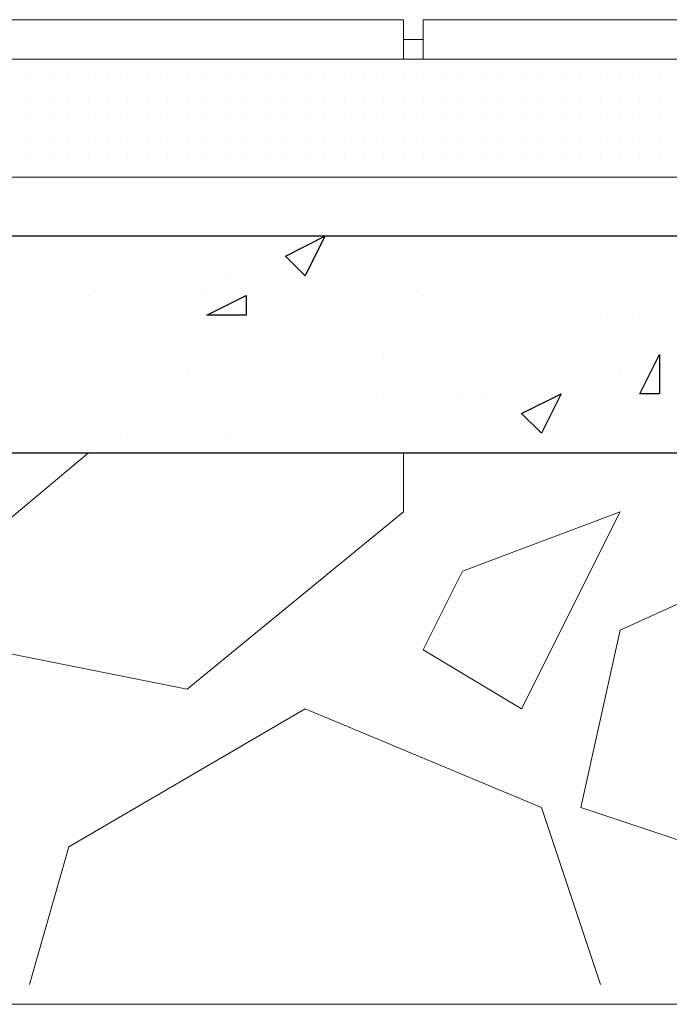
# Model space of a CAD drawing. Header units: metres. Extents: x 5.7 to 89.8, y 4 to 63.5.
# Tile 48 of 256: x 13.347 to 13.665, y 45.389 to 45.87. Entities that reach past the tile are written whole.
import ezdxf

# ---------------------------------------------------------------- set-up
doc = ezdxf.new("R2010")
doc.units = ezdxf.units.M
doc.header["$MEASUREMENT"] = 0
for name, color, linetype in [('PDF17_hatch', 7, 'Continuous'), ('PDF17_hatch-borshi', 7, 'Continuous'), ('PDF17_kaff', 7, 'Continuous')]:
    doc.layers.add(name, color=color, linetype=linetype)

msp = doc.modelspace()

# ---------------------------------------------------------------- linework, layer by layer
at = {"layer": 'PDF17_hatch', "lineweight": 25}
for points in [[(13.49652, 45.76425), (13.48689, 45.74499), (13.47726, 45.75462)], [(13.458, 45.72573), (13.43873, 45.72573), (13.458, 45.73536)], [(13.66025, 45.6872), (13.65062, 45.6872), (13.66025, 45.70646)], [(13.6121, 45.6872), (13.60246, 45.66794), (13.59283, 45.67757)]]:
    msp.add_lwpolyline(points, close=True, dxfattribs=at)
for points in [[(13.57357, 45.76425), (13.57357, 45.76425)], [(13.48689, 45.75462), (13.48689, 45.75462)], [(13.44837, 45.74499), (13.44837, 45.74499)], [(13.38095, 45.73536), (13.38095, 45.73536)], [(13.38095, 45.73536), (13.38095, 45.73536)], [(13.43873, 45.73536), (13.43873, 45.73536)], [(13.54468, 45.73536), (13.54468, 45.73536)], [(13.63136, 45.72573), (13.63136, 45.72573)], [(13.65062, 45.72573), (13.65062, 45.72573)], [(13.52542, 45.70646), (13.52542, 45.70646)], [(13.4291, 45.69683), (13.4291, 45.69683)], [(13.64099, 45.69683), (13.64099, 45.69683)], [(13.52542, 45.6872), (13.52542, 45.6872)], [(13.56394, 45.6872), (13.56394, 45.6872)], [(13.57357, 45.6872), (13.57357, 45.6872)], [(13.40021, 45.66794), (13.40021, 45.66794)], [(13.44837, 45.66794), (13.44837, 45.66794)], [(13.63136, 45.65831), (13.63136, 45.65831)]]:
    msp.add_lwpolyline(points, dxfattribs=at)
at = {"layer": 'PDF17_hatch-borshi', "lineweight": 18}
for points in [[(13.35205, 45.85093), (13.35205, 45.85093)], [(13.36168, 45.85093), (13.36168, 45.85093)], [(13.36168, 45.85093), (13.36168, 45.85093)], [(13.37132, 45.85093), (13.37132, 45.85093)], [(13.38095, 45.85093), (13.38095, 45.85093)], [(13.38095, 45.85093), (13.38095, 45.85093)], [(13.39058, 45.85093), (13.39058, 45.85093)], [(13.39058, 45.85093), (13.39058, 45.85093)], [(13.40021, 45.85093), (13.40021, 45.85093)], [(13.40984, 45.85093), (13.40984, 45.85093)], [(13.41947, 45.85093), (13.41947, 45.85093)], [(13.41947, 45.85093), (13.41947, 45.85093)], [(13.43873, 45.85093), (13.43873, 45.85093)], [(13.458, 45.85093), (13.458, 45.85093)], [(13.46763, 45.85093), (13.46763, 45.85093)], [(13.48689, 45.85093), (13.48689, 45.85093)], [(13.48689, 45.85093), (13.48689, 45.85093)], [(13.50615, 45.85093), (13.50615, 45.85093)], [(13.50615, 45.85093), (13.50615, 45.85093)], [(13.54468, 45.85093), (13.54468, 45.85093)], [(13.56394, 45.85093), (13.56394, 45.85093)], [(13.56394, 45.85093), (13.56394, 45.85093)], [(13.5832, 45.85093), (13.5832, 45.85093)], [(13.59283, 45.85093), (13.59283, 45.85093)], [(13.59283, 45.85093), (13.59283, 45.85093)], [(13.60246, 45.85093), (13.60246, 45.85093)], [(13.60246, 45.85093), (13.60246, 45.85093)], [(13.6121, 45.85093), (13.6121, 45.85093)], [(13.64099, 45.85093), (13.64099, 45.85093)], [(13.35205, 45.8413), (13.35205, 45.8413)], [(13.35205, 45.8413), (13.35205, 45.8413)], [(13.36168, 45.8413), (13.36168, 45.8413)], [(13.36168, 45.8413), (13.36168, 45.8413)], [(13.36168, 45.8413), (13.36168, 45.8413)], [(13.36168, 45.8413), (13.36168, 45.8413)], [(13.37132, 45.8413), (13.37132, 45.8413)], [(13.37132, 45.8413), (13.37132, 45.8413)], [(13.38095, 45.8413), (13.38095, 45.8413)], [(13.38095, 45.8413), (13.38095, 45.8413)], [(13.38095, 45.8413), (13.38095, 45.8413)], [(13.38095, 45.8413), (13.38095, 45.8413)], [(13.38095, 45.8413), (13.38095, 45.8413)], [(13.39058, 45.8413), (13.39058, 45.8413)], [(13.39058, 45.8413), (13.39058, 45.8413)], [(13.39058, 45.8413), (13.39058, 45.8413)], [(13.40021, 45.8413), (13.40021, 45.8413)], [(13.40021, 45.8413), (13.40021, 45.8413)], [(13.40984, 45.8413), (13.40984, 45.8413)], [(13.40984, 45.8413), (13.40984, 45.8413)], [(13.40984, 45.8413), (13.40984, 45.8413)], [(13.41947, 45.8413), (13.41947, 45.8413)], [(13.41947, 45.8413), (13.41947, 45.8413)], [(13.41947, 45.8413), (13.41947, 45.8413)], [(13.41947, 45.8413), (13.41947, 45.8413)], [(13.4291, 45.8413), (13.4291, 45.8413)], [(13.4291, 45.8413), (13.4291, 45.8413)], [(13.43873, 45.8413), (13.43873, 45.8413)], [(13.43873, 45.8413), (13.43873, 45.8413)], [(13.43873, 45.8413), (13.43873, 45.8413)], [(13.43873, 45.8413), (13.43873, 45.8413)], [(13.44837, 45.8413), (13.44837, 45.8413)], [(13.44837, 45.8413), (13.44837, 45.8413)], [(13.44837, 45.8413), (13.44837, 45.8413)], [(13.458, 45.8413), (13.458, 45.8413)], [(13.458, 45.8413), (13.458, 45.8413)], [(13.458, 45.8413), (13.458, 45.8413)], [(13.458, 45.8413), (13.458, 45.8413)], [(13.458, 45.8413), (13.458, 45.8413)], [(13.46763, 45.8413), (13.46763, 45.8413)], [(13.46763, 45.8413), (13.46763, 45.8413)], [(13.47726, 45.8413), (13.47726, 45.8413)], [(13.47726, 45.8413), (13.47726, 45.8413)], [(13.47726, 45.8413), (13.47726, 45.8413)], [(13.47726, 45.8413), (13.47726, 45.8413)], [(13.47726, 45.8413), (13.47726, 45.8413)], [(13.48689, 45.8413), (13.48689, 45.8413)], [(13.48689, 45.8413), (13.48689, 45.8413)], [(13.49652, 45.8413), (13.49652, 45.8413)], [(13.49652, 45.8413), (13.49652, 45.8413)], [(13.49652, 45.8413), (13.49652, 45.8413)], [(13.50615, 45.8413), (13.50615, 45.8413)], [(13.50615, 45.8413), (13.50615, 45.8413)], [(13.50615, 45.8413), (13.50615, 45.8413)], [(13.51578, 45.8413), (13.51578, 45.8413)], [(13.51578, 45.8413), (13.51578, 45.8413)], [(13.51578, 45.8413), (13.51578, 45.8413)], [(13.51578, 45.8413), (13.51578, 45.8413)], [(13.51578, 45.8413), (13.51578, 45.8413)], [(13.52542, 45.8413), (13.52542, 45.8413)], [(13.52542, 45.8413), (13.52542, 45.8413)], [(13.52542, 45.8413), (13.52542, 45.8413)], [(13.53505, 45.8413), (13.53505, 45.8413)], [(13.53505, 45.8413), (13.53505, 45.8413)], [(13.53505, 45.8413), (13.53505, 45.8413)], [(13.53505, 45.8413), (13.53505, 45.8413)], [(13.54468, 45.8413), (13.54468, 45.8413)], [(13.54468, 45.8413), (13.54468, 45.8413)], [(13.54468, 45.8413), (13.54468, 45.8413)], [(13.55431, 45.8413), (13.55431, 45.8413)], [(13.55431, 45.8413), (13.55431, 45.8413)], [(13.56394, 45.8413), (13.56394, 45.8413)], [(13.56394, 45.8413), (13.56394, 45.8413)], [(13.56394, 45.8413), (13.56394, 45.8413)], [(13.56394, 45.8413), (13.56394, 45.8413)], [(13.57357, 45.8413), (13.57357, 45.8413)], [(13.57357, 45.8413), (13.57357, 45.8413)], [(13.57357, 45.8413), (13.57357, 45.8413)], [(13.5832, 45.8413), (13.5832, 45.8413)], [(13.5832, 45.8413), (13.5832, 45.8413)], [(13.5832, 45.8413), (13.5832, 45.8413)], [(13.5832, 45.8413), (13.5832, 45.8413)], [(13.59283, 45.8413), (13.59283, 45.8413)], [(13.59283, 45.8413), (13.59283, 45.8413)], [(13.59283, 45.8413), (13.59283, 45.8413)], [(13.60246, 45.8413), (13.60246, 45.8413)], [(13.60246, 45.8413), (13.60246, 45.8413)], [(13.60246, 45.8413), (13.60246, 45.8413)], [(13.6121, 45.8413), (13.6121, 45.8413)], [(13.6121, 45.8413), (13.6121, 45.8413)], [(13.6121, 45.8413), (13.6121, 45.8413)], [(13.6121, 45.8413), (13.6121, 45.8413)], [(13.62173, 45.8413), (13.62173, 45.8413)], [(13.62173, 45.8413), (13.62173, 45.8413)], [(13.63136, 45.8413), (13.63136, 45.8413)], [(13.63136, 45.8413), (13.63136, 45.8413)], [(13.63136, 45.8413), (13.63136, 45.8413)], [(13.63136, 45.8413), (13.63136, 45.8413)], [(13.64099, 45.8413), (13.64099, 45.8413)], [(13.64099, 45.8413), (13.64099, 45.8413)], [(13.64099, 45.8413), (13.64099, 45.8413)], [(13.64099, 45.8413), (13.64099, 45.8413)], [(13.65062, 45.8413), (13.65062, 45.8413)], [(13.65062, 45.8413), (13.65062, 45.8413)], [(13.65062, 45.8413), (13.65062, 45.8413)], [(13.66025, 45.8413), (13.66025, 45.8413)], [(13.66025, 45.8413), (13.66025, 45.8413)], [(13.66025, 45.8413), (13.66025, 45.8413)], [(13.66025, 45.8413), (13.66025, 45.8413)], [(13.35205, 45.83167), (13.35205, 45.83167)], [(13.35205, 45.83167), (13.35205, 45.83167)], [(13.35205, 45.83167), (13.35205, 45.83167)], [(13.35205, 45.83167), (13.35205, 45.83167)], [(13.36168, 45.83167), (13.36168, 45.83167)], [(13.36168, 45.83167), (13.36168, 45.83167)], [(13.36168, 45.83167), (13.36168, 45.83167)], [(13.37132, 45.83167), (13.37132, 45.83167)], [(13.37132, 45.83167), (13.37132, 45.83167)], [(13.37132, 45.83167), (13.37132, 45.83167)], [(13.37132, 45.83167), (13.37132, 45.83167)], [(13.38095, 45.83167), (13.38095, 45.83167)], [(13.38095, 45.83167), (13.38095, 45.83167)], [(13.38095, 45.83167), (13.38095, 45.83167)], [(13.39058, 45.83167), (13.39058, 45.83167)], [(13.39058, 45.83167), (13.39058, 45.83167)], [(13.39058, 45.83167), (13.39058, 45.83167)], [(13.39058, 45.83167), (13.39058, 45.83167)], [(13.40021, 45.83167), (13.40021, 45.83167)], [(13.40021, 45.83167), (13.40021, 45.83167)], [(13.40984, 45.83167), (13.40984, 45.83167)], [(13.40984, 45.83167), (13.40984, 45.83167)], [(13.40984, 45.83167), (13.40984, 45.83167)], [(13.40984, 45.83167), (13.40984, 45.83167)], [(13.41947, 45.83167), (13.41947, 45.83167)], [(13.41947, 45.83167), (13.41947, 45.83167)], [(13.41947, 45.83167), (13.41947, 45.83167)], [(13.4291, 45.83167), (13.4291, 45.83167)], [(13.4291, 45.83167), (13.4291, 45.83167)], [(13.4291, 45.83167), (13.4291, 45.83167)], [(13.4291, 45.83167), (13.4291, 45.83167)], [(13.4291, 45.83167), (13.4291, 45.83167)], [(13.43873, 45.83167), (13.43873, 45.83167)], [(13.43873, 45.83167), (13.43873, 45.83167)], [(13.43873, 45.83167), (13.43873, 45.83167)], [(13.44837, 45.83167), (13.44837, 45.83167)], [(13.44837, 45.83167), (13.44837, 45.83167)], [(13.44837, 45.83167), (13.44837, 45.83167)], [(13.44837, 45.83167), (13.44837, 45.83167)], [(13.44837, 45.83167), (13.44837, 45.83167)], [(13.44837, 45.83167), (13.44837, 45.83167)], [(13.458, 45.83167), (13.458, 45.83167)], [(13.458, 45.83167), (13.458, 45.83167)], [(13.46763, 45.83167), (13.46763, 45.83167)], [(13.46763, 45.83167), (13.46763, 45.83167)], [(13.46763, 45.83167), (13.46763, 45.83167)], [(13.46763, 45.83167), (13.46763, 45.83167)], [(13.47726, 45.83167), (13.47726, 45.83167)], [(13.47726, 45.83167), (13.47726, 45.83167)], [(13.47726, 45.83167), (13.47726, 45.83167)], [(13.48689, 45.83167), (13.48689, 45.83167)], [(13.48689, 45.83167), (13.48689, 45.83167)], [(13.48689, 45.83167), (13.48689, 45.83167)], [(13.48689, 45.83167), (13.48689, 45.83167)], [(13.49652, 45.83167), (13.49652, 45.83167)], [(13.49652, 45.83167), (13.49652, 45.83167)], [(13.49652, 45.83167), (13.49652, 45.83167)], [(13.49652, 45.83167), (13.49652, 45.83167)], [(13.50615, 45.83167), (13.50615, 45.83167)], [(13.50615, 45.83167), (13.50615, 45.83167)], [(13.50615, 45.83167), (13.50615, 45.83167)], [(13.50615, 45.83167), (13.50615, 45.83167)], [(13.51578, 45.83167), (13.51578, 45.83167)], [(13.51578, 45.83167), (13.51578, 45.83167)], [(13.51578, 45.83167), (13.51578, 45.83167)], [(13.52542, 45.83167), (13.52542, 45.83167)], [(13.52542, 45.83167), (13.52542, 45.83167)], [(13.52542, 45.83167), (13.52542, 45.83167)], [(13.53505, 45.83167), (13.53505, 45.83167)], [(13.53505, 45.83167), (13.53505, 45.83167)], [(13.54468, 45.83167), (13.54468, 45.83167)], [(13.54468, 45.83167), (13.54468, 45.83167)], [(13.54468, 45.83167), (13.54468, 45.83167)], [(13.54468, 45.83167), (13.54468, 45.83167)], [(13.55431, 45.83167), (13.55431, 45.83167)], [(13.55431, 45.83167), (13.55431, 45.83167)], [(13.56394, 45.83167), (13.56394, 45.83167)], [(13.56394, 45.83167), (13.56394, 45.83167)], [(13.56394, 45.83167), (13.56394, 45.83167)], [(13.56394, 45.83167), (13.56394, 45.83167)], [(13.57357, 45.83167), (13.57357, 45.83167)], [(13.57357, 45.83167), (13.57357, 45.83167)], [(13.57357, 45.83167), (13.57357, 45.83167)], [(13.5832, 45.83167), (13.5832, 45.83167)], [(13.5832, 45.83167), (13.5832, 45.83167)], [(13.59283, 45.83167), (13.59283, 45.83167)], [(13.59283, 45.83167), (13.59283, 45.83167)], [(13.59283, 45.83167), (13.59283, 45.83167)], [(13.60246, 45.83167), (13.60246, 45.83167)], [(13.60246, 45.83167), (13.60246, 45.83167)], [(13.60246, 45.83167), (13.60246, 45.83167)], [(13.60246, 45.83167), (13.60246, 45.83167)], [(13.6121, 45.83167), (13.6121, 45.83167)], [(13.6121, 45.83167), (13.6121, 45.83167)], [(13.6121, 45.83167), (13.6121, 45.83167)], [(13.62173, 45.83167), (13.62173, 45.83167)], [(13.62173, 45.83167), (13.62173, 45.83167)], [(13.62173, 45.83167), (13.62173, 45.83167)], [(13.63136, 45.83167), (13.63136, 45.83167)], [(13.63136, 45.83167), (13.63136, 45.83167)], [(13.63136, 45.83167), (13.63136, 45.83167)], [(13.63136, 45.83167), (13.63136, 45.83167)], [(13.63136, 45.83167), (13.63136, 45.83167)], [(13.64099, 45.83167), (13.64099, 45.83167)], [(13.64099, 45.83167), (13.64099, 45.83167)], [(13.64099, 45.83167), (13.64099, 45.83167)], [(13.64099, 45.83167), (13.64099, 45.83167)], [(13.65062, 45.83167), (13.65062, 45.83167)], [(13.65062, 45.83167), (13.65062, 45.83167)], [(13.65062, 45.83167), (13.65062, 45.83167)], [(13.65062, 45.83167), (13.65062, 45.83167)], [(13.66025, 45.83167), (13.66025, 45.83167)], [(13.66025, 45.83167), (13.66025, 45.83167)], [(13.66025, 45.83167), (13.66025, 45.83167)], [(13.66025, 45.83167), (13.66025, 45.83167)], [(13.66025, 45.83167), (13.66025, 45.83167)], [(13.35205, 45.82204), (13.35205, 45.82204)], [(13.35205, 45.82204), (13.35205, 45.82204)], [(13.35205, 45.82204), (13.35205, 45.82204)], [(13.35205, 45.82204), (13.35205, 45.82204)], [(13.36168, 45.82204), (13.36168, 45.82204)], [(13.36168, 45.82204), (13.36168, 45.82204)], [(13.36168, 45.82204), (13.36168, 45.82204)], [(13.36168, 45.82204), (13.36168, 45.82204)], [(13.37132, 45.82204), (13.37132, 45.82204)], [(13.37132, 45.82204), (13.37132, 45.82204)], [(13.37132, 45.82204), (13.37132, 45.82204)], [(13.37132, 45.82204), (13.37132, 45.82204)], [(13.38095, 45.82204), (13.38095, 45.82204)], [(13.38095, 45.82204), (13.38095, 45.82204)], [(13.38095, 45.82204), (13.38095, 45.82204)], [(13.38095, 45.82204), (13.38095, 45.82204)], [(13.38095, 45.82204), (13.38095, 45.82204)], [(13.39058, 45.82204), (13.39058, 45.82204)], [(13.39058, 45.82204), (13.39058, 45.82204)], [(13.40021, 45.82204), (13.40021, 45.82204)], [(13.40021, 45.82204), (13.40021, 45.82204)], [(13.40021, 45.82204), (13.40021, 45.82204)], [(13.40021, 45.82204), (13.40021, 45.82204)], [(13.40984, 45.82204), (13.40984, 45.82204)], [(13.40984, 45.82204), (13.40984, 45.82204)], [(13.40984, 45.82204), (13.40984, 45.82204)], [(13.41947, 45.82204), (13.41947, 45.82204)], [(13.41947, 45.82204), (13.41947, 45.82204)], [(13.41947, 45.82204), (13.41947, 45.82204)], [(13.41947, 45.82204), (13.41947, 45.82204)], [(13.4291, 45.82204), (13.4291, 45.82204)], [(13.4291, 45.82204), (13.4291, 45.82204)], [(13.43873, 45.82204), (13.43873, 45.82204)], [(13.43873, 45.82204), (13.43873, 45.82204)], [(13.43873, 45.82204), (13.43873, 45.82204)], [(13.43873, 45.82204), (13.43873, 45.82204)], [(13.44837, 45.82204), (13.44837, 45.82204)], [(13.44837, 45.82204), (13.44837, 45.82204)], [(13.458, 45.82204), (13.458, 45.82204)], [(13.458, 45.82204), (13.458, 45.82204)], [(13.46763, 45.82204), (13.46763, 45.82204)], [(13.46763, 45.82204), (13.46763, 45.82204)], [(13.47726, 45.82204), (13.47726, 45.82204)], [(13.47726, 45.82204), (13.47726, 45.82204)], [(13.47726, 45.82204), (13.47726, 45.82204)], [(13.47726, 45.82204), (13.47726, 45.82204)], [(13.47726, 45.82204), (13.47726, 45.82204)], [(13.48689, 45.82204), (13.48689, 45.82204)], [(13.48689, 45.82204), (13.48689, 45.82204)], [(13.49652, 45.82204), (13.49652, 45.82204)], [(13.49652, 45.82204), (13.49652, 45.82204)], [(13.49652, 45.82204), (13.49652, 45.82204)], [(13.49652, 45.82204), (13.49652, 45.82204)], [(13.50615, 45.82204), (13.50615, 45.82204)], [(13.50615, 45.82204), (13.50615, 45.82204)], [(13.50615, 45.82204), (13.50615, 45.82204)], [(13.51578, 45.82204), (13.51578, 45.82204)], [(13.51578, 45.82204), (13.51578, 45.82204)], [(13.51578, 45.82204), (13.51578, 45.82204)], [(13.52542, 45.82204), (13.52542, 45.82204)], [(13.52542, 45.82204), (13.52542, 45.82204)], [(13.52542, 45.82204), (13.52542, 45.82204)], [(13.52542, 45.82204), (13.52542, 45.82204)], [(13.53505, 45.82204), (13.53505, 45.82204)], [(13.53505, 45.82204), (13.53505, 45.82204)], [(13.53505, 45.82204), (13.53505, 45.82204)], [(13.53505, 45.82204), (13.53505, 45.82204)], [(13.54468, 45.82204), (13.54468, 45.82204)], [(13.54468, 45.82204), (13.54468, 45.82204)], [(13.54468, 45.82204), (13.54468, 45.82204)], [(13.54468, 45.82204), (13.54468, 45.82204)], [(13.55431, 45.82204), (13.55431, 45.82204)], [(13.55431, 45.82204), (13.55431, 45.82204)], [(13.55431, 45.82204), (13.55431, 45.82204)], [(13.56394, 45.82204), (13.56394, 45.82204)], [(13.56394, 45.82204), (13.56394, 45.82204)], [(13.56394, 45.82204), (13.56394, 45.82204)], [(13.56394, 45.82204), (13.56394, 45.82204)], [(13.57357, 45.82204), (13.57357, 45.82204)], [(13.57357, 45.82204), (13.57357, 45.82204)], [(13.57357, 45.82204), (13.57357, 45.82204)], [(13.57357, 45.82204), (13.57357, 45.82204)], [(13.57357, 45.82204), (13.57357, 45.82204)], [(13.5832, 45.82204), (13.5832, 45.82204)], [(13.5832, 45.82204), (13.5832, 45.82204)], [(13.5832, 45.82204), (13.5832, 45.82204)], [(13.5832, 45.82204), (13.5832, 45.82204)], [(13.59283, 45.82204), (13.59283, 45.82204)], [(13.59283, 45.82204), (13.59283, 45.82204)], [(13.59283, 45.82204), (13.59283, 45.82204)], [(13.59283, 45.82204), (13.59283, 45.82204)], [(13.60246, 45.82204), (13.60246, 45.82204)], [(13.60246, 45.82204), (13.60246, 45.82204)], [(13.60246, 45.82204), (13.60246, 45.82204)], [(13.6121, 45.82204), (13.6121, 45.82204)], [(13.6121, 45.82204), (13.6121, 45.82204)], [(13.6121, 45.82204), (13.6121, 45.82204)], [(13.62173, 45.82204), (13.62173, 45.82204)], [(13.62173, 45.82204), (13.62173, 45.82204)], [(13.62173, 45.82204), (13.62173, 45.82204)], [(13.62173, 45.82204), (13.62173, 45.82204)], [(13.63136, 45.82204), (13.63136, 45.82204)], [(13.63136, 45.82204), (13.63136, 45.82204)], [(13.63136, 45.82204), (13.63136, 45.82204)], [(13.63136, 45.82204), (13.63136, 45.82204)], [(13.64099, 45.82204), (13.64099, 45.82204)], [(13.64099, 45.82204), (13.64099, 45.82204)], [(13.65062, 45.82204), (13.65062, 45.82204)], [(13.65062, 45.82204), (13.65062, 45.82204)], [(13.65062, 45.82204), (13.65062, 45.82204)], [(13.65062, 45.82204), (13.65062, 45.82204)], [(13.66025, 45.82204), (13.66025, 45.82204)], [(13.66025, 45.82204), (13.66025, 45.82204)], [(13.66025, 45.82204), (13.66025, 45.82204)], [(13.35205, 45.81241), (13.35205, 45.81241)], [(13.35205, 45.81241), (13.35205, 45.81241)], [(13.35205, 45.81241), (13.35205, 45.81241)], [(13.36168, 45.81241), (13.36168, 45.81241)], [(13.36168, 45.81241), (13.36168, 45.81241)], [(13.37132, 45.81241), (13.37132, 45.81241)], [(13.37132, 45.81241), (13.37132, 45.81241)], [(13.37132, 45.81241), (13.37132, 45.81241)], [(13.38095, 45.81241), (13.38095, 45.81241)], [(13.38095, 45.81241), (13.38095, 45.81241)], [(13.38095, 45.81241), (13.38095, 45.81241)], [(13.39058, 45.81241), (13.39058, 45.81241)], [(13.39058, 45.81241), (13.39058, 45.81241)], [(13.40021, 45.81241), (13.40021, 45.81241)], [(13.40021, 45.81241), (13.40021, 45.81241)], [(13.40021, 45.81241), (13.40021, 45.81241)], [(13.40984, 45.81241), (13.40984, 45.81241)], [(13.40984, 45.81241), (13.40984, 45.81241)], [(13.40984, 45.81241), (13.40984, 45.81241)], [(13.40984, 45.81241), (13.40984, 45.81241)], [(13.41947, 45.81241), (13.41947, 45.81241)], [(13.41947, 45.81241), (13.41947, 45.81241)], [(13.4291, 45.81241), (13.4291, 45.81241)], [(13.4291, 45.81241), (13.4291, 45.81241)], [(13.4291, 45.81241), (13.4291, 45.81241)], [(13.4291, 45.81241), (13.4291, 45.81241)], [(13.43873, 45.81241), (13.43873, 45.81241)], [(13.43873, 45.81241), (13.43873, 45.81241)], [(13.43873, 45.81241), (13.43873, 45.81241)], [(13.44837, 45.81241), (13.44837, 45.81241)], [(13.44837, 45.81241), (13.44837, 45.81241)], [(13.44837, 45.81241), (13.44837, 45.81241)], [(13.44837, 45.81241), (13.44837, 45.81241)], [(13.44837, 45.81241), (13.44837, 45.81241)], [(13.458, 45.81241), (13.458, 45.81241)], [(13.458, 45.81241), (13.458, 45.81241)], [(13.458, 45.81241), (13.458, 45.81241)], [(13.46763, 45.81241), (13.46763, 45.81241)], [(13.46763, 45.81241), (13.46763, 45.81241)], [(13.46763, 45.81241), (13.46763, 45.81241)], [(13.46763, 45.81241), (13.46763, 45.81241)], [(13.47726, 45.81241), (13.47726, 45.81241)], [(13.47726, 45.81241), (13.47726, 45.81241)], [(13.47726, 45.81241), (13.47726, 45.81241)], [(13.47726, 45.81241), (13.47726, 45.81241)], [(13.48689, 45.81241), (13.48689, 45.81241)], [(13.48689, 45.81241), (13.48689, 45.81241)], [(13.48689, 45.81241), (13.48689, 45.81241)], [(13.48689, 45.81241), (13.48689, 45.81241)], [(13.49652, 45.81241), (13.49652, 45.81241)], [(13.49652, 45.81241), (13.49652, 45.81241)], [(13.49652, 45.81241), (13.49652, 45.81241)], [(13.49652, 45.81241), (13.49652, 45.81241)], [(13.49652, 45.81241), (13.49652, 45.81241)], [(13.50615, 45.81241), (13.50615, 45.81241)], [(13.50615, 45.81241), (13.50615, 45.81241)], [(13.50615, 45.81241), (13.50615, 45.81241)], [(13.50615, 45.81241), (13.50615, 45.81241)], [(13.50615, 45.81241), (13.50615, 45.81241)], [(13.51578, 45.81241), (13.51578, 45.81241)], [(13.51578, 45.81241), (13.51578, 45.81241)], [(13.51578, 45.81241), (13.51578, 45.81241)], [(13.51578, 45.81241), (13.51578, 45.81241)], [(13.52542, 45.81241), (13.52542, 45.81241)], [(13.52542, 45.81241), (13.52542, 45.81241)], [(13.52542, 45.81241), (13.52542, 45.81241)], [(13.52542, 45.81241), (13.52542, 45.81241)], [(13.53505, 45.81241), (13.53505, 45.81241)], [(13.53505, 45.81241), (13.53505, 45.81241)], [(13.53505, 45.81241), (13.53505, 45.81241)], [(13.54468, 45.81241), (13.54468, 45.81241)], [(13.54468, 45.81241), (13.54468, 45.81241)], [(13.54468, 45.81241), (13.54468, 45.81241)], [(13.54468, 45.81241), (13.54468, 45.81241)], [(13.55431, 45.81241), (13.55431, 45.81241)], [(13.55431, 45.81241), (13.55431, 45.81241)], [(13.55431, 45.81241), (13.55431, 45.81241)], [(13.56394, 45.81241), (13.56394, 45.81241)], [(13.56394, 45.81241), (13.56394, 45.81241)], [(13.56394, 45.81241), (13.56394, 45.81241)], [(13.56394, 45.81241), (13.56394, 45.81241)], [(13.57357, 45.81241), (13.57357, 45.81241)], [(13.57357, 45.81241), (13.57357, 45.81241)], [(13.57357, 45.81241), (13.57357, 45.81241)], [(13.57357, 45.81241), (13.57357, 45.81241)], [(13.5832, 45.81241), (13.5832, 45.81241)], [(13.5832, 45.81241), (13.5832, 45.81241)], [(13.5832, 45.81241), (13.5832, 45.81241)], [(13.5832, 45.81241), (13.5832, 45.81241)], [(13.59283, 45.81241), (13.59283, 45.81241)], [(13.59283, 45.81241), (13.59283, 45.81241)], [(13.59283, 45.81241), (13.59283, 45.81241)], [(13.60246, 45.81241), (13.60246, 45.81241)], [(13.60246, 45.81241), (13.60246, 45.81241)], [(13.60246, 45.81241), (13.60246, 45.81241)], [(13.60246, 45.81241), (13.60246, 45.81241)], [(13.6121, 45.81241), (13.6121, 45.81241)], [(13.6121, 45.81241), (13.6121, 45.81241)], [(13.6121, 45.81241), (13.6121, 45.81241)], [(13.62173, 45.81241), (13.62173, 45.81241)], [(13.62173, 45.81241), (13.62173, 45.81241)], [(13.62173, 45.81241), (13.62173, 45.81241)], [(13.63136, 45.81241), (13.63136, 45.81241)], [(13.63136, 45.81241), (13.63136, 45.81241)], [(13.63136, 45.81241), (13.63136, 45.81241)], [(13.63136, 45.81241), (13.63136, 45.81241)], [(13.63136, 45.81241), (13.63136, 45.81241)], [(13.64099, 45.81241), (13.64099, 45.81241)], [(13.64099, 45.81241), (13.64099, 45.81241)], [(13.65062, 45.81241), (13.65062, 45.81241)], [(13.65062, 45.81241), (13.65062, 45.81241)], [(13.65062, 45.81241), (13.65062, 45.81241)], [(13.65062, 45.81241), (13.65062, 45.81241)], [(13.65062, 45.81241), (13.65062, 45.81241)], [(13.66025, 45.81241), (13.66025, 45.81241)], [(13.66025, 45.81241), (13.66025, 45.81241)], [(13.66025, 45.81241), (13.66025, 45.81241)], [(13.66025, 45.81241), (13.66025, 45.81241)], [(13.35205, 45.80278), (13.35205, 45.80278)], [(13.35205, 45.80278), (13.35205, 45.80278)], [(13.35205, 45.80278), (13.35205, 45.80278)], [(13.35205, 45.80278), (13.35205, 45.80278)], [(13.36168, 45.80278), (13.36168, 45.80278)], [(13.36168, 45.80278), (13.36168, 45.80278)], [(13.36168, 45.80278), (13.36168, 45.80278)], [(13.36168, 45.80278), (13.36168, 45.80278)], [(13.37132, 45.80278), (13.37132, 45.80278)], [(13.37132, 45.80278), (13.37132, 45.80278)], [(13.37132, 45.80278), (13.37132, 45.80278)], [(13.37132, 45.80278), (13.37132, 45.80278)], [(13.38095, 45.80278), (13.38095, 45.80278)], [(13.38095, 45.80278), (13.38095, 45.80278)], [(13.38095, 45.80278), (13.38095, 45.80278)], [(13.38095, 45.80278), (13.38095, 45.80278)], [(13.39058, 45.80278), (13.39058, 45.80278)], [(13.39058, 45.80278), (13.39058, 45.80278)], [(13.39058, 45.80278), (13.39058, 45.80278)], [(13.40021, 45.80278), (13.40021, 45.80278)], [(13.40021, 45.80278), (13.40021, 45.80278)], [(13.40021, 45.80278), (13.40021, 45.80278)], [(13.40984, 45.80278), (13.40984, 45.80278)], [(13.40984, 45.80278), (13.40984, 45.80278)], [(13.40984, 45.80278), (13.40984, 45.80278)], [(13.40984, 45.80278), (13.40984, 45.80278)], [(13.40984, 45.80278), (13.40984, 45.80278)], [(13.40984, 45.80278), (13.40984, 45.80278)], [(13.41947, 45.80278), (13.41947, 45.80278)], [(13.41947, 45.80278), (13.41947, 45.80278)], [(13.41947, 45.80278), (13.41947, 45.80278)], [(13.4291, 45.80278), (13.4291, 45.80278)], [(13.4291, 45.80278), (13.4291, 45.80278)], [(13.4291, 45.80278), (13.4291, 45.80278)], [(13.4291, 45.80278), (13.4291, 45.80278)], [(13.43873, 45.80278), (13.43873, 45.80278)], [(13.43873, 45.80278), (13.43873, 45.80278)], [(13.43873, 45.80278), (13.43873, 45.80278)], [(13.43873, 45.80278), (13.43873, 45.80278)], [(13.43873, 45.80278), (13.43873, 45.80278)], [(13.44837, 45.80278), (13.44837, 45.80278)], [(13.44837, 45.80278), (13.44837, 45.80278)], [(13.44837, 45.80278), (13.44837, 45.80278)], [(13.458, 45.80278), (13.458, 45.80278)], [(13.458, 45.80278), (13.458, 45.80278)], [(13.458, 45.80278), (13.458, 45.80278)], [(13.458, 45.80278), (13.458, 45.80278)], [(13.46763, 45.80278), (13.46763, 45.80278)], [(13.46763, 45.80278), (13.46763, 45.80278)], [(13.46763, 45.80278), (13.46763, 45.80278)], [(13.47726, 45.80278), (13.47726, 45.80278)], [(13.47726, 45.80278), (13.47726, 45.80278)], [(13.47726, 45.80278), (13.47726, 45.80278)], [(13.47726, 45.80278), (13.47726, 45.80278)], [(13.48689, 45.80278), (13.48689, 45.80278)], [(13.48689, 45.80278), (13.48689, 45.80278)], [(13.49652, 45.80278), (13.49652, 45.80278)], [(13.49652, 45.80278), (13.49652, 45.80278)], [(13.49652, 45.80278), (13.49652, 45.80278)], [(13.49652, 45.80278), (13.49652, 45.80278)], [(13.49652, 45.80278), (13.49652, 45.80278)], [(13.50615, 45.80278), (13.50615, 45.80278)], [(13.50615, 45.80278), (13.50615, 45.80278)], [(13.50615, 45.80278), (13.50615, 45.80278)], [(13.51578, 45.80278), (13.51578, 45.80278)], [(13.51578, 45.80278), (13.51578, 45.80278)], [(13.51578, 45.80278), (13.51578, 45.80278)], [(13.51578, 45.80278), (13.51578, 45.80278)], [(13.52542, 45.80278), (13.52542, 45.80278)], [(13.52542, 45.80278), (13.52542, 45.80278)], [(13.52542, 45.80278), (13.52542, 45.80278)], [(13.53505, 45.80278), (13.53505, 45.80278)], [(13.53505, 45.80278), (13.53505, 45.80278)], [(13.53505, 45.80278), (13.53505, 45.80278)], [(13.53505, 45.80278), (13.53505, 45.80278)], [(13.54468, 45.80278), (13.54468, 45.80278)], [(13.54468, 45.80278), (13.54468, 45.80278)], [(13.54468, 45.80278), (13.54468, 45.80278)], [(13.55431, 45.80278), (13.55431, 45.80278)], [(13.55431, 45.80278), (13.55431, 45.80278)], [(13.55431, 45.80278), (13.55431, 45.80278)], [(13.55431, 45.80278), (13.55431, 45.80278)], [(13.56394, 45.80278), (13.56394, 45.80278)], [(13.56394, 45.80278), (13.56394, 45.80278)], [(13.56394, 45.80278), (13.56394, 45.80278)], [(13.56394, 45.80278), (13.56394, 45.80278)], [(13.57357, 45.80278), (13.57357, 45.80278)], [(13.57357, 45.80278), (13.57357, 45.80278)], [(13.57357, 45.80278), (13.57357, 45.80278)], [(13.5832, 45.80278), (13.5832, 45.80278)], [(13.5832, 45.80278), (13.5832, 45.80278)], [(13.5832, 45.80278), (13.5832, 45.80278)], [(13.5832, 45.80278), (13.5832, 45.80278)], [(13.59283, 45.80278), (13.59283, 45.80278)], [(13.59283, 45.80278), (13.59283, 45.80278)], [(13.59283, 45.80278), (13.59283, 45.80278)], [(13.59283, 45.80278), (13.59283, 45.80278)], [(13.60246, 45.80278), (13.60246, 45.80278)], [(13.60246, 45.80278), (13.60246, 45.80278)], [(13.60246, 45.80278), (13.60246, 45.80278)], [(13.6121, 45.80278), (13.6121, 45.80278)], [(13.6121, 45.80278), (13.6121, 45.80278)], [(13.6121, 45.80278), (13.6121, 45.80278)], [(13.6121, 45.80278), (13.6121, 45.80278)], [(13.62173, 45.80278), (13.62173, 45.80278)], [(13.62173, 45.80278), (13.62173, 45.80278)], [(13.62173, 45.80278), (13.62173, 45.80278)], [(13.62173, 45.80278), (13.62173, 45.80278)], [(13.63136, 45.80278), (13.63136, 45.80278)], [(13.63136, 45.80278), (13.63136, 45.80278)], [(13.63136, 45.80278), (13.63136, 45.80278)], [(13.63136, 45.80278), (13.63136, 45.80278)], [(13.63136, 45.80278), (13.63136, 45.80278)], [(13.64099, 45.80278), (13.64099, 45.80278)], [(13.64099, 45.80278), (13.64099, 45.80278)], [(13.64099, 45.80278), (13.64099, 45.80278)], [(13.64099, 45.80278), (13.64099, 45.80278)], [(13.65062, 45.80278), (13.65062, 45.80278)], [(13.65062, 45.80278), (13.65062, 45.80278)], [(13.65062, 45.80278), (13.65062, 45.80278)], [(13.66025, 45.80278), (13.66025, 45.80278)], [(13.66025, 45.80278), (13.66025, 45.80278)], [(13.66025, 45.80278), (13.66025, 45.80278)], [(13.66025, 45.80278), (13.66025, 45.80278)], [(13.35205, 45.79315), (13.35205, 45.79315)], [(13.36168, 45.79315), (13.36168, 45.79315)], [(13.36168, 45.79315), (13.36168, 45.79315)], [(13.36168, 45.79315), (13.36168, 45.79315)], [(13.37132, 45.79315), (13.37132, 45.79315)], [(13.37132, 45.79315), (13.37132, 45.79315)], [(13.38095, 45.79315), (13.38095, 45.79315)], [(13.38095, 45.79315), (13.38095, 45.79315)], [(13.38095, 45.79315), (13.38095, 45.79315)], [(13.38095, 45.79315), (13.38095, 45.79315)], [(13.40021, 45.79315), (13.40021, 45.79315)], [(13.40021, 45.79315), (13.40021, 45.79315)], [(13.40021, 45.79315), (13.40021, 45.79315)], [(13.40984, 45.79315), (13.40984, 45.79315)], [(13.40984, 45.79315), (13.40984, 45.79315)], [(13.41947, 45.79315), (13.41947, 45.79315)], [(13.4291, 45.79315), (13.4291, 45.79315)], [(13.4291, 45.79315), (13.4291, 45.79315)], [(13.43873, 45.79315), (13.43873, 45.79315)], [(13.43873, 45.79315), (13.43873, 45.79315)], [(13.458, 45.79315), (13.458, 45.79315)], [(13.458, 45.79315), (13.458, 45.79315)], [(13.458, 45.79315), (13.458, 45.79315)], [(13.46763, 45.79315), (13.46763, 45.79315)], [(13.46763, 45.79315), (13.46763, 45.79315)], [(13.48689, 45.79315), (13.48689, 45.79315)], [(13.48689, 45.79315), (13.48689, 45.79315)], [(13.49652, 45.79315), (13.49652, 45.79315)], [(13.50615, 45.79315), (13.50615, 45.79315)], [(13.50615, 45.79315), (13.50615, 45.79315)], [(13.50615, 45.79315), (13.50615, 45.79315)], [(13.51578, 45.79315), (13.51578, 45.79315)], [(13.52542, 45.79315), (13.52542, 45.79315)], [(13.52542, 45.79315), (13.52542, 45.79315)], [(13.53505, 45.79315), (13.53505, 45.79315)], [(13.53505, 45.79315), (13.53505, 45.79315)], [(13.53505, 45.79315), (13.53505, 45.79315)], [(13.54468, 45.79315), (13.54468, 45.79315)], [(13.54468, 45.79315), (13.54468, 45.79315)], [(13.55431, 45.79315), (13.55431, 45.79315)], [(13.55431, 45.79315), (13.55431, 45.79315)], [(13.55431, 45.79315), (13.55431, 45.79315)], [(13.56394, 45.79315), (13.56394, 45.79315)], [(13.56394, 45.79315), (13.56394, 45.79315)], [(13.56394, 45.79315), (13.56394, 45.79315)], [(13.57357, 45.79315), (13.57357, 45.79315)], [(13.57357, 45.79315), (13.57357, 45.79315)], [(13.5832, 45.79315), (13.5832, 45.79315)], [(13.59283, 45.79315), (13.59283, 45.79315)], [(13.59283, 45.79315), (13.59283, 45.79315)], [(13.59283, 45.79315), (13.59283, 45.79315)], [(13.60246, 45.79315), (13.60246, 45.79315)], [(13.6121, 45.79315), (13.6121, 45.79315)], [(13.6121, 45.79315), (13.6121, 45.79315)], [(13.6121, 45.79315), (13.6121, 45.79315)], [(13.6121, 45.79315), (13.6121, 45.79315)], [(13.62173, 45.79315), (13.62173, 45.79315)], [(13.62173, 45.79315), (13.62173, 45.79315)], [(13.63136, 45.79315), (13.63136, 45.79315)], [(13.65062, 45.79315), (13.65062, 45.79315)], [(13.65062, 45.79315), (13.65062, 45.79315)], [(13.65062, 45.79315), (13.65062, 45.79315)], [(13.66025, 45.79315), (13.66025, 45.79315)], [(13.53505, 45.65831), (13.53505, 45.62942), (13.4291, 45.54273), (13.33279, 45.562), (13.32316, 45.61015), (13.38095, 45.65831)], [(13.63136, 45.39827), (13.60246, 45.48495), (13.48689, 45.5331), (13.37132, 45.46568), (13.35205, 45.39827)]]:
    msp.add_lwpolyline(points, dxfattribs=at)
for points in [[(13.56394, 45.60052), (13.54468, 45.562), (13.59283, 45.5331), (13.64099, 45.62942)], [(13.81435, 45.61978), (13.74693, 45.61978), (13.64099, 45.57163), (13.62173, 45.48495), (13.70841, 45.45605), (13.83361, 45.52347), (13.83361, 45.59089)]]:
    msp.add_lwpolyline(points, close=True, dxfattribs=at)
at = {"layer": 'PDF17_kaff', "lineweight": 20}
msp.add_lwpolyline([(13.32316, 45.8702), (13.53505, 45.8702)], close=True, dxfattribs=at)
for points in [[(13.53505, 45.8702), (13.53505, 45.85093)], [(13.54468, 45.8702), (13.7662, 45.8702), (13.7662, 45.85093), (13.7662, 45.8702), (13.54468, 45.8702), (13.54468, 45.85093)], [(13.54468, 45.86056), (13.53505, 45.86056)], [(21.82751, 45.85093), (11.29098, 45.85093)], [(21.82751, 45.79315), (11.29098, 45.79315)], [(11.29098, 45.76425), (21.82751, 45.76425), (11.29098, 45.76425)], [(11.31024, 45.38864), (21.53857, 45.38864)]]:
    msp.add_lwpolyline(points, dxfattribs=at)
at = {"layer": 'PDF17_kaff', "lineweight": 30}
for points in [[(21.82751, 45.76425), (11.29098, 45.76425)], [(11.29098, 45.65831), (21.82751, 45.65831)]]:
    msp.add_lwpolyline(points, dxfattribs=at)

doc.saveas('drawing.dxf')
